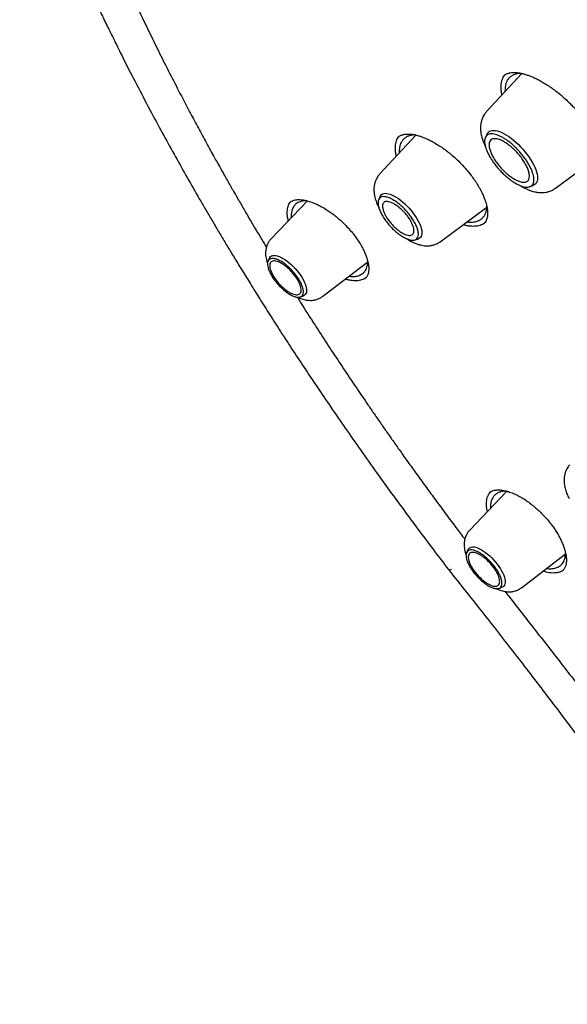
# Model space of a CAD drawing. Header units: millimetres. Extents: x 8 to 771, y 12 to 1627.
# Tile 17 of 93: x 536 to 554, y 589 to 621. Entities that reach past the tile are written whole.
import ezdxf

# ---------------------------------------------------------------- set-up
doc = ezdxf.new("R2010")
doc.units = ezdxf.units.MM

msp = doc.modelspace()

# ---------------------------------------------------------------- linework, layer by layer
at = {"color": 7, "linetype": 'Continuous', "lineweight": 30}
for p, q in [((552.685, 618.979), (551.538, 617.732)), ((551.553, 617.007), (551.5, 616.897)), ((549.228, 616.968), (548.047, 615.686)), ((548.644, 616.896), (548.648, 616.899)), ((553.784, 615.23), (555.28, 616.335)), ((552.95, 615.282), (553.064, 615.323)), ((545.691, 614.818), (544.509, 613.582)), ((548.07, 614.97), (548.018, 614.865)), ((550.024, 613.484), (551.552, 614.612)), ((549.205, 613.544), (549.314, 613.583)), ((544.457, 612.953), (544.41, 612.856)), ((546.197, 611.702), (547.664, 612.829)), ((547.58, 612.289), (547.578, 612.287)), ((545.464, 611.681), (545.566, 611.718)), ((552.203, 605.336), (550.988, 604.065)), ((551.626, 605.283), (551.628, 605.284)), ((553.811, 604.021), (553.833, 603.986)), ((550.936, 603.436), (550.888, 603.339)), ((552.676, 602.185), (554.115, 603.291)), ((551.943, 602.164), (552.044, 602.201))]:
    msp.add_line(p, q, dxfattribs=at)
at = {"color": 7, "linetype": 'Continuous', "lineweight": 30, "flags": 128}
for points in [[(551.553, 617.007), (551.569, 617.033), (551.597, 617.066), (551.633, 617.091), (551.674, 617.109), (551.722, 617.118), (551.776, 617.12), (551.834, 617.114), (551.897, 617.1), (551.965, 617.078), (552.035, 617.049), (552.109, 617.012), (552.185, 616.968), (552.263, 616.917), (552.341, 616.861), (552.42, 616.798), (552.498, 616.731), (552.575, 616.659), (552.65, 616.583), (552.722, 616.504), (552.792, 616.422), (552.857, 616.339), (552.918, 616.254), (552.975, 616.169), (553.026, 616.085), (553.071, 616.001), (553.11, 615.92), (553.143, 615.841), (553.168, 615.765), (553.187, 615.693), (553.198, 615.626), (553.202, 615.564), (553.198, 615.508), (553.188, 615.458), (553.17, 615.414), (553.145, 615.378), (553.113, 615.349), (553.074, 615.327), (553.064, 615.323)], [(548.07, 614.97), (548.084, 614.994), (548.111, 615.023), (548.144, 615.044), (548.183, 615.058), (548.229, 615.064), (548.279, 615.062), (548.335, 615.052), (548.395, 615.034), (548.458, 615.008), (548.525, 614.976), (548.593, 614.936), (548.664, 614.89), (548.735, 614.838), (548.806, 614.78), (548.876, 614.717), (548.945, 614.65), (549.011, 614.58), (549.075, 614.506), (549.135, 614.431), (549.191, 614.355), (549.242, 614.278), (549.288, 614.201), (549.328, 614.126), (549.362, 614.053), (549.389, 613.982), (549.409, 613.916), (549.422, 613.853), (549.428, 613.795), (549.426, 613.743), (549.417, 613.697), (549.401, 613.658), (549.378, 613.625), (549.348, 613.6), (549.314, 613.583)], [(544.457, 612.953), (544.467, 612.97), (544.492, 612.999), (544.524, 613.019), (544.561, 613.032), (544.605, 613.036), (544.655, 613.033), (544.709, 613.022), (544.767, 613.002), (544.829, 612.975), (544.893, 612.941)], [(544.893, 612.941), (544.959, 612.9), (545.027, 612.852), (545.095, 612.799), (545.162, 612.74), (545.228, 612.677), (545.291, 612.61), (545.352, 612.541), (545.41, 612.469), (545.462, 612.396), (545.51, 612.323), (545.553, 612.25), (545.589, 612.179), (545.619, 612.11), (545.641, 612.044), (545.657, 611.983), (545.665, 611.926), (545.666, 611.874), (545.66, 611.829), (545.646, 611.79), (545.625, 611.758), (545.597, 611.734), (545.566, 611.718)], [(550.936, 603.436), (550.946, 603.453), (550.971, 603.482), (551.002, 603.502), (551.04, 603.515), (551.084, 603.519), (551.133, 603.516), (551.187, 603.505), (551.245, 603.485), (551.307, 603.458), (551.371, 603.424)], [(551.371, 603.424), (551.438, 603.383), (551.505, 603.335), (551.573, 603.282), (551.64, 603.223), (551.706, 603.16), (551.77, 603.093), (551.831, 603.024), (551.888, 602.952), (551.941, 602.879), (551.989, 602.806), (552.031, 602.733), (552.067, 602.662), (552.097, 602.593), (552.12, 602.527), (552.136, 602.466), (552.144, 602.409), (552.145, 602.357), (552.138, 602.312), (552.124, 602.273), (552.103, 602.241), (552.075, 602.217), (552.044, 602.201)]]:
    msp.add_lwpolyline(points, dxfattribs=at)
at = {"color": 7, "linetype": 'Continuous', "lineweight": 30}
for points, knots in [([(538.516, 648.372), (538.517, 648.373), (538.588, 648.432), (538.735, 648.543), (538.955, 648.703), (539.181, 648.855), (539.414, 649.001), (539.652, 649.14), (539.896, 649.272), (540.145, 649.398), (540.4, 649.516), (540.661, 649.627), (540.927, 649.732), (541.199, 649.829), (541.476, 649.919), (541.758, 650.003), (542.046, 650.079), (542.339, 650.149), (542.637, 650.212), (542.94, 650.267), (543.249, 650.316), (543.562, 650.357), (543.881, 650.392), (544.205, 650.42), (544.533, 650.44), (544.867, 650.454), (545.205, 650.46), (545.548, 650.46), (545.896, 650.453), (546.249, 650.438), (546.606, 650.417), (546.968, 650.388), (547.335, 650.353), (547.706, 650.31), (548.081, 650.261), (548.461, 650.204), (548.845, 650.141), (549.233, 650.07), (549.625, 649.993), (550.022, 649.908), (550.422, 649.817), (550.827, 649.718), (551.235, 649.613), (551.647, 649.501), (552.063, 649.382), (552.483, 649.256), (552.906, 649.123), (553.333, 648.983), (553.763, 648.836), (554.196, 648.683), (554.633, 648.522), (555.073, 648.355), (555.516, 648.182), (555.963, 648.001), (556.412, 647.814), (556.864, 647.62), (557.319, 647.42), (557.776, 647.213), (558.237, 646.999), (558.7, 646.779), (559.165, 646.552), (559.633, 646.319), (560.103, 646.08), (560.576, 645.834), (561.05, 645.582), (561.527, 645.323), (562.005, 645.059), (562.486, 644.788), (562.968, 644.511), (563.453, 644.228), (563.938, 643.938), (564.426, 643.643), (564.915, 643.342), (565.405, 643.035), (565.896, 642.722), (566.389, 642.404), (566.883, 642.079), (567.378, 641.749), (567.874, 641.414), (568.371, 641.072), (568.868, 640.726), (569.367, 640.373), (569.866, 640.016), (570.365, 639.653), (570.865, 639.285), (571.365, 638.911), (571.866, 638.533), (572.366, 638.149), (572.867, 637.76), (573.368, 637.367), (573.869, 636.969), (574.369, 636.565), (574.87, 636.157), (575.369, 635.745), (575.869, 635.328), (576.368, 634.906), (576.866, 634.48), (577.364, 634.049), (577.861, 633.615), (578.357, 633.176), (578.852, 632.732), (579.346, 632.285), (579.839, 631.834), (580.33, 631.379), (580.821, 630.92), (581.31, 630.457), (581.797, 629.991), (582.283, 629.521), (582.768, 629.048), (583.25, 628.571), (583.731, 628.091), (584.21, 627.607), (584.687, 627.12), (585.162, 626.631), (585.634, 626.138), (586.105, 625.642), (586.573, 625.144), (587.039, 624.643), (587.502, 624.139), (587.963, 623.632), (588.421, 623.123), (588.877, 622.612), (589.329, 622.098), (589.779, 621.583), (590.226, 621.065), (590.67, 620.545), (591.111, 620.023), (591.548, 619.499), (591.983, 618.973), (592.414, 618.446), (592.841, 617.917), (593.265, 617.387), (593.686, 616.855), (594.103, 616.322), (594.516, 615.788), (594.926, 615.252), (595.331, 614.716), (595.733, 614.178), (596.131, 613.64), (596.525, 613.101), (596.914, 612.562), (597.3, 612.022), (597.681, 611.481), (598.058, 610.94), (598.43, 610.399), (598.798, 609.857), (599.162, 609.316), (599.521, 608.774), (599.875, 608.233), (600.225, 607.692), (600.57, 607.151), (600.91, 606.61), (601.245, 606.07), (601.575, 605.531), (601.901, 604.992), (602.221, 604.454), (602.536, 603.917), (602.846, 603.381), (603.151, 602.845), (603.45, 602.311), (603.745, 601.778), (604.033, 601.247), (604.317, 600.717), (604.595, 600.188), (604.867, 599.661), (605.134, 599.136), (605.396, 598.613), (605.651, 598.091), (605.901, 597.571), (606.145, 597.054), (606.384, 596.538), (606.617, 596.025), (606.843, 595.514), (607.064, 595.006), (607.279, 594.5), (607.488, 593.997), (607.691, 593.496), (607.888, 592.999), (608.079, 592.504), (608.264, 592.012), (608.443, 591.523), (608.615, 591.037), (608.781, 590.554), (608.942, 590.075), (609.095, 589.599), (609.243, 589.127), (609.384, 588.658), (609.519, 588.193), (609.648, 587.731), (609.77, 587.274), (609.886, 586.82), (609.996, 586.37), (610.099, 585.924), (610.195, 585.483), (610.286, 585.045), (610.37, 584.612), (610.447, 584.183), (610.518, 583.759), (610.582, 583.339), (610.64, 582.923), (610.692, 582.513), (610.737, 582.107), (610.775, 581.706), (610.807, 581.309), (610.832, 580.918), (610.851, 580.532), (610.864, 580.15), (610.87, 579.774), (610.869, 579.403), (610.862, 579.037), (610.849, 578.677), (610.829, 578.322), (610.803, 577.972), (610.77, 577.628), (610.73, 577.29), (610.685, 576.956), (610.632, 576.629), (610.574, 576.307), (610.509, 575.991), (610.438, 575.681), (610.36, 575.377), (610.276, 575.078), (610.185, 574.785), (610.088, 574.499), (609.985, 574.218), (609.876, 573.943), (609.76, 573.674), (609.638, 573.412), (609.509, 573.155), (609.374, 572.905), (609.233, 572.661), (609.086, 572.423), (608.932, 572.191), (608.773, 571.966), (608.606, 571.747), (608.434, 571.535), (608.256, 571.329), (608.092, 571.151), (607.985, 571.044), (607.942, 571.001)], [0, 0, 0, 0, 0.000092, 0.004396, 0.008698, 0.012999, 0.017298, 0.021594, 0.025887, 0.030177, 0.034463, 0.038745, 0.043024, 0.047298, 0.051569, 0.055836, 0.060099, 0.064358, 0.068614, 0.072867, 0.077117, 0.081364, 0.085609, 0.089851, 0.094091, 0.09833, 0.102566, 0.106802, 0.111036, 0.115269, 0.119501, 0.123733, 0.127963, 0.132194, 0.136423, 0.140653, 0.144882, 0.149111, 0.153341, 0.15757, 0.161799, 0.166028, 0.170257, 0.174487, 0.178716, 0.182946, 0.187177, 0.191407, 0.195638, 0.199869, 0.2041, 0.208331, 0.212563, 0.216796, 0.221028, 0.225261, 0.229494, 0.233727, 0.237961, 0.242195, 0.24643, 0.250664, 0.254899, 0.259135, 0.26337, 0.267606, 0.271842, 0.276078, 0.280315, 0.284552, 0.288789, 0.293026, 0.297264, 0.301501, 0.305739, 0.309977, 0.314216, 0.318454, 0.322693, 0.326932, 0.331171, 0.33541, 0.33965, 0.343889, 0.348129, 0.352369, 0.356609, 0.360849, 0.365089, 0.36933, 0.37357, 0.377811, 0.382052, 0.386292, 0.390533, 0.394774, 0.399016, 0.403257, 0.407498, 0.41174, 0.415981, 0.420223, 0.424464, 0.428706, 0.432948, 0.437189, 0.441431, 0.445673, 0.449915, 0.454157, 0.458399, 0.462641, 0.466883, 0.471125, 0.475367, 0.479609, 0.483852, 0.488094, 0.492336, 0.496578, 0.50082, 0.505062, 0.509305, 0.513547, 0.517789, 0.522031, 0.526273, 0.530515, 0.534758, 0.539, 0.543242, 0.547484, 0.551726, 0.555968, 0.56021, 0.564451, 0.568693, 0.572935, 0.577177, 0.581418, 0.58566, 0.589902, 0.594143, 0.598384, 0.602626, 0.606867, 0.611108, 0.615349, 0.61959, 0.623831, 0.628071, 0.632312, 0.636552, 0.640793, 0.645033, 0.649273, 0.653513, 0.657753, 0.661993, 0.666232, 0.670472, 0.674711, 0.67895, 0.683189, 0.687427, 0.691666, 0.695904, 0.700142, 0.70438, 0.708618, 0.712855, 0.717093, 0.72133, 0.725567, 0.729803, 0.734039, 0.738275, 0.742511, 0.746746, 0.750982, 0.755217, 0.759451, 0.763685, 0.767919, 0.772153, 0.776386, 0.78062, 0.784852, 0.789085, 0.793317, 0.797548, 0.80178, 0.806011, 0.810242, 0.814472, 0.818703, 0.822933, 0.827162, 0.831392, 0.835621, 0.83985, 0.844079, 0.848307, 0.852536, 0.856765, 0.860994, 0.865222, 0.869451, 0.87368, 0.87791, 0.88214, 0.88637, 0.890602, 0.894834, 0.899067, 0.903301, 0.907536, 0.911773, 0.916012, 0.920253, 0.924495, 0.928741, 0.932988, 0.937239, 0.941493, 0.94575, 0.95001, 0.954274, 0.958542, 0.962814, 0.967089, 0.971369, 0.975653, 0.97994, 0.984231, 0.988525, 0.992822, 0.997121, 1, 1, 1, 1]), ([(536.306, 627.239), (536.378, 627.041), (536.532, 626.615), (536.781, 625.961), (537.048, 625.283), (537.319, 624.616), (537.593, 623.962), (537.81, 623.458), (537.967, 623.102), (538.06, 622.891), (538.152, 622.686), (538.238, 622.493), (538.317, 622.321), (538.385, 622.171), (538.444, 622.043), (538.493, 621.937), (538.531, 621.854), (538.559, 621.793), (538.583, 621.743), (538.608, 621.689), (538.639, 621.621), (538.677, 621.54), (538.73, 621.428), (538.798, 621.282), (538.885, 621.101), (538.978, 620.905), (539.079, 620.696), (539.186, 620.476), (539.302, 620.238), (539.428, 619.983), (539.563, 619.711), (539.708, 619.422), (539.948, 618.95), (540.281, 618.304), (540.696, 617.521), (541.098, 616.781), (541.484, 616.083), (541.871, 615.398), (542.2, 614.826), (542.47, 614.364), (542.679, 614.009), (542.889, 613.656), (543.104, 613.296), (543.332, 612.921), (543.575, 612.523), (543.845, 612.086), (544.143, 611.609), (544.471, 611.09), (544.822, 610.543), (545.195, 609.968), (545.592, 609.365), (546.014, 608.734), (546.461, 608.075), (546.933, 607.388), (547.432, 606.674), (547.918, 605.989), (548.389, 605.336), (548.839, 604.719), (549.308, 604.085), (549.794, 603.436), (550.128, 602.998), (550.297, 602.776)], [0, 0, 0, 0, 0.02614, 0.056164, 0.085486, 0.114104, 0.14202, 0.169233, 0.178219, 0.187126, 0.19594, 0.204118, 0.211377, 0.217611, 0.222957, 0.227416, 0.230988, 0.233323, 0.235088, 0.237234, 0.240068, 0.243539, 0.247387, 0.254114, 0.261675, 0.270068, 0.278491, 0.287614, 0.297436, 0.307958, 0.319179, 0.3311, 0.343535, 0.377323, 0.41035, 0.439195, 0.467434, 0.495065, 0.52209, 0.536511, 0.550754, 0.564818, 0.578961, 0.593971, 0.6099, 0.626751, 0.646349, 0.667061, 0.688887, 0.711826, 0.735879, 0.761046, 0.787326, 0.81472, 0.843227, 0.872844, 0.896894, 0.92163, 0.947057, 0.973178, 1, 1, 1, 1]), ([(540.12, 621.192), (540.155, 621.117), (540.287, 620.834), (540.524, 620.341), (540.833, 619.71), (541.154, 619.069), (541.493, 618.407), (541.77, 617.879), (541.976, 617.491), (542.105, 617.25), (542.236, 617.007), (542.369, 616.763), (542.5, 616.522), (542.633, 616.281), (542.764, 616.046), (542.89, 615.821), (543.003, 615.62), (543.094, 615.459), (543.165, 615.334), (543.218, 615.242), (543.263, 615.162), (543.304, 615.091), (543.346, 615.018), (543.399, 614.926), (543.468, 614.807), (543.554, 614.659), (543.654, 614.486), (543.783, 614.266), (543.937, 614.004), (544.113, 613.708), (544.252, 613.474), (544.333, 613.34), (544.355, 613.305)], [0, 0, 0, 0, 0.029108, 0.110434, 0.190841, 0.272488, 0.356854, 0.443963, 0.47408, 0.504508, 0.535246, 0.566292, 0.597237, 0.62622, 0.657572, 0.685889, 0.711176, 0.733435, 0.746595, 0.758298, 0.768245, 0.776424, 0.784993, 0.795756, 0.811254, 0.829795, 0.85138, 0.876013, 0.91237, 0.949833, 0.986858, 1, 1, 1, 1]), ([(552.042, 618.28), (552.037, 618.305), (552.023, 618.371), (552.013, 618.471), (552.012, 618.581), (552.024, 618.681), (552.047, 618.774), (552.083, 618.856), (552.115, 618.91), (552.139, 618.934), (552.143, 618.938)], [0, 0, 0, 0, 0.0864803, 0.2364007, 0.3812531, 0.5271084, 0.6761512, 0.826308, 0.9710583, 1, 1, 1, 1]), ([(552.1, 618.906), (552.115, 618.918), (552.141, 618.939), (552.186, 618.963), (552.229, 618.98), (552.27, 618.991), (552.323, 619.002), (552.396, 619.01), (552.497, 619.009), (552.609, 618.996), (552.725, 618.972), (552.837, 618.939), (552.946, 618.9), (553.057, 618.855), (553.177, 618.799), (553.31, 618.729), (553.454, 618.644), (553.603, 618.548), (553.772, 618.429), (553.954, 618.285), (554.117, 618.141), (554.245, 618.018), (554.351, 617.91), (554.468, 617.784), (554.593, 617.638), (554.723, 617.473), (554.838, 617.312), (554.937, 617.16), (555.019, 617.022), (555.066, 616.928), (555.091, 616.88)], [0, 0, 0, 0, 0.0351894, 0.0658517, 0.0919733, 0.1135225, 0.1325803, 0.1682516, 0.2090278, 0.24963, 0.2867569, 0.3206483, 0.3513691, 0.3810275, 0.4135764, 0.4490997, 0.4875781, 0.527037, 0.5651162, 0.6195633, 0.6708891, 0.6968528, 0.7270479, 0.7616682, 0.8007061, 0.8441284, 0.8918704, 0.9260643, 0.9621136, 1, 1, 1, 1]), ([(552.68, 618.98), (552.67, 618.98), (552.615, 618.983), (552.531, 618.968), (552.421, 618.936), (552.328, 618.882), (552.253, 618.809), (552.21, 618.742), (552.185, 618.689), (552.171, 618.65), (552.16, 618.61), (552.151, 618.568), (552.142, 618.503), (552.137, 618.444), (552.141, 618.395), (552.142, 618.389)], [0, 0, 0, 0, 0.0290906, 0.1512418, 0.2654258, 0.4052676, 0.531023, 0.6427226, 0.6887153, 0.7345036, 0.7800881, 0.8254698, 0.8706495, 0.9826812, 1, 1, 1, 1]), ([(551.538, 617.732), (551.516, 617.707), (551.476, 617.66), (551.433, 617.587), (551.404, 617.524), (551.376, 617.448), (551.354, 617.357), (551.343, 617.255), (551.342, 617.162), (551.349, 617.073), (551.365, 616.972), (551.393, 616.861), (551.427, 616.756), (551.463, 616.667), (551.488, 616.609), (551.502, 616.581), (551.503, 616.578)], [0, 0, 0, 0, 0.0829088, 0.1511954, 0.2049422, 0.2508916, 0.3447392, 0.4376137, 0.5086756, 0.5783767, 0.6654128, 0.76266, 0.8508521, 0.9299191, 0.9923128, 1, 1, 1, 1]), ([(548.646, 616.898), (548.66, 616.909), (548.684, 616.929), (548.725, 616.952), (548.763, 616.968), (548.799, 616.979), (548.849, 616.992), (548.919, 617.001), (549.008, 617.002), (549.091, 616.994), (549.162, 616.983), (549.226, 616.969), (549.286, 616.954), (549.344, 616.937), (549.41, 616.915), (549.49, 616.885), (549.594, 616.841), (549.722, 616.78), (549.873, 616.698), (550.03, 616.6), (550.188, 616.489), (550.343, 616.369), (550.506, 616.228), (550.675, 616.066), (550.847, 615.883), (550.995, 615.704), (551.12, 615.536), (551.223, 615.384), (551.283, 615.281), (551.314, 615.228)], [0, 0, 0, 0, 0.036324, 0.067734, 0.094204, 0.115692, 0.133505, 0.177324, 0.220661, 0.25187, 0.278235, 0.300607, 0.321284, 0.340379, 0.359298, 0.384763, 0.416793, 0.455385, 0.500505, 0.552073, 0.594927, 0.64134, 0.691557, 0.745668, 0.803655, 0.865437, 0.908692, 0.953551, 1, 1, 1, 1]), ([(548.595, 616.281), (548.591, 616.299), (548.578, 616.356), (548.567, 616.445), (548.561, 616.549), (548.568, 616.647), (548.585, 616.737), (548.614, 616.818), (548.648, 616.883), (548.677, 616.917), (548.689, 616.93)], [0, 0, 0, 0, 0.065017, 0.202766, 0.341465, 0.483181, 0.625948, 0.764003, 0.903049, 1, 1, 1, 1]), ([(549.229, 616.968), (549.215, 616.969), (549.158, 616.972), (549.07, 616.958), (548.971, 616.929), (548.883, 616.88), (548.809, 616.815), (548.753, 616.734), (548.723, 616.662), (548.708, 616.606), (548.7, 616.566), (548.694, 616.525), (548.691, 616.482), (548.689, 616.437), (548.692, 616.405), (548.693, 616.388)], [0, 0, 0, 0, 0.0372685, 0.1604393, 0.2759247, 0.3837466, 0.5155864, 0.6338926, 0.7387029, 0.7822197, 0.8255302, 0.8686356, 0.9115369, 0.9542352, 1, 1, 1, 1]), ([(548.047, 615.686), (548.023, 615.657), (547.98, 615.606), (547.938, 615.528), (547.912, 615.468), (547.889, 615.4), (547.87, 615.312), (547.861, 615.2), (547.866, 615.095), (547.88, 615.002), (547.897, 614.922), (547.926, 614.823), (547.967, 614.711), (548.008, 614.629), (548.026, 614.592)], [0, 0, 0, 0, 0.095756, 0.16904, 0.220103, 0.261572, 0.352718, 0.455177, 0.559721, 0.630215, 0.696808, 0.781408, 0.902187, 1, 1, 1, 1]), ([(551.314, 615.228), (551.341, 615.177), (551.393, 615.079), (551.452, 614.945), (551.495, 614.83), (551.524, 614.734), (551.544, 614.654), (551.557, 614.587), (551.565, 614.534), (551.57, 614.493), (551.572, 614.463), (551.573, 614.436), (551.574, 614.401), (551.572, 614.355), (551.566, 614.298), (551.553, 614.234), (551.528, 614.168), (551.494, 614.112), (551.467, 614.085), (551.453, 614.072)], [0, 0, 0, 0, 0.094391, 0.178632, 0.253061, 0.317904, 0.373316, 0.419404, 0.462504, 0.492374, 0.513406, 0.536008, 0.560627, 0.606127, 0.661587, 0.730661, 0.813018, 0.903447, 1, 1, 1, 1]), ([(552.629, 615.322), (552.641, 615.315), (552.678, 615.292), (552.748, 615.253), (552.837, 615.208), (552.93, 615.169), (553.016, 615.139), (553.092, 615.118), (553.156, 615.104), (553.217, 615.094), (553.292, 615.088), (553.381, 615.087), (553.463, 615.096), (553.527, 615.11), (553.577, 615.124), (553.636, 615.145), (553.709, 615.179), (553.757, 615.212), (553.784, 615.23)], [0, 0, 0, 0, 0.030494, 0.099079, 0.181225, 0.260548, 0.341203, 0.407932, 0.460212, 0.50956, 0.563955, 0.647899, 0.733477, 0.768824, 0.806772, 0.857173, 0.921555, 1, 1, 1, 1]), ([(545.07, 614.169), (545.07, 614.173), (545.058, 614.212), (545.046, 614.283), (545.035, 614.381), (545.034, 614.473), (545.042, 614.559), (545.061, 614.638), (545.09, 614.708), (545.119, 614.761), (545.142, 614.787), (545.15, 614.796)], [0, 0, 0, 0, 0.012361, 0.146784, 0.277275, 0.408678, 0.541507, 0.676299, 0.806034, 0.936671, 1, 1, 1, 1]), ([(545.107, 614.763), (545.121, 614.774), (545.148, 614.797), (545.21, 614.828), (545.289, 614.851), (545.369, 614.86), (545.445, 614.86), (545.522, 614.853), (545.603, 614.84), (545.68, 614.822), (545.758, 614.799), (545.84, 614.771), (545.94, 614.732), (546.058, 614.679), (546.193, 614.607), (546.331, 614.524), (546.467, 614.431), (546.599, 614.331), (546.737, 614.215), (546.879, 614.083), (547.023, 613.934), (547.165, 613.769), (547.302, 613.591), (547.381, 613.466), (547.421, 613.403)], [0, 0, 0, 0, 0.048759, 0.099712, 0.150393, 0.194602, 0.232548, 0.267524, 0.301216, 0.335254, 0.360073, 0.390387, 0.426264, 0.46769, 0.514615, 0.566967, 0.609757, 0.655692, 0.704934, 0.757495, 0.81335, 0.872432, 0.934664, 1, 1, 1, 1]), ([(545.674, 614.822), (545.673, 614.822), (545.629, 614.826), (545.554, 614.817), (545.454, 614.794), (545.373, 614.756), (545.302, 614.704), (545.244, 614.637), (545.203, 614.558), (545.181, 614.486), (545.171, 614.427), (545.166, 614.38), (545.165, 614.33), (545.165, 614.294), (545.168, 614.274), (545.168, 614.271)], [0, 0, 0, 0, 0.0027157, 0.1269687, 0.243741, 0.3530545, 0.4549296, 0.5791902, 0.690312, 0.7883308, 0.8399357, 0.8911964, 0.9421151, 0.9926941, 1, 1, 1, 1]), ([(550.9, 614.131), (550.903, 614.13), (550.948, 614.122), (551.023, 614.122), (551.12, 614.128), (551.197, 614.144), (551.256, 614.164), (551.304, 614.186), (551.345, 614.21), (551.382, 614.238), (551.414, 614.269), (551.443, 614.301), (551.467, 614.336), (551.488, 614.373), (551.505, 614.41), (551.52, 614.452), (551.532, 614.498), (551.541, 614.549), (551.546, 614.597), (551.546, 614.628), (551.546, 614.64)], [0, 0, 0, 0, 0.006699, 0.112549, 0.205521, 0.285583, 0.352706, 0.406866, 0.462338, 0.516261, 0.568631, 0.619448, 0.668709, 0.716413, 0.762557, 0.807141, 0.860223, 0.912898, 0.965164, 1, 1, 1, 1]), ([(551.469, 614.089), (551.448, 614.075), (551.405, 614.047), (551.328, 614.017), (551.241, 613.995), (551.147, 613.985), (551.044, 613.986), (550.935, 613.999), (550.844, 614.017), (550.789, 614.034), (550.774, 614.038)], [0, 0, 0, 0, 0.127511, 0.262617, 0.399119, 0.537542, 0.67355, 0.810551, 0.950714, 1, 1, 1, 1]), ([(544.509, 613.582), (544.484, 613.553), (544.438, 613.499), (544.392, 613.413), (544.364, 613.341), (544.348, 613.282), (544.338, 613.232), (544.332, 613.185), (544.329, 613.141), (544.328, 613.077), (544.334, 612.996), (544.353, 612.899), (544.373, 612.822), (544.389, 612.779), (544.394, 612.768)], [0, 0, 0, 0, 0.132073, 0.241348, 0.327974, 0.393162, 0.450456, 0.504932, 0.556683, 0.605854, 0.72823, 0.842317, 0.957548, 1, 1, 1, 1]), ([(548.939, 613.577), (548.967, 613.559), (549.036, 613.515), (549.125, 613.47), (549.203, 613.435), (549.256, 613.415), (549.304, 613.398), (549.356, 613.383), (549.423, 613.367), (549.516, 613.351), (549.624, 613.347), (549.717, 613.357), (549.78, 613.37), (549.826, 613.383), (549.882, 613.403), (549.951, 613.435), (549.998, 613.466), (550.024, 613.484)], [0, 0, 0, 0, 0.079876, 0.196643, 0.25294, 0.303299, 0.347342, 0.388435, 0.446808, 0.525235, 0.639537, 0.736677, 0.770774, 0.806877, 0.856741, 0.921084, 1, 1, 1, 1]), ([(547.421, 613.403), (547.452, 613.349), (547.51, 613.247), (547.575, 613.105), (547.622, 612.981), (547.654, 612.877), (547.675, 612.789), (547.686, 612.718), (547.692, 612.662), (547.695, 612.611), (547.694, 612.565), (547.691, 612.521), (547.685, 612.486), (547.679, 612.456), (547.671, 612.428), (547.659, 612.395), (547.642, 612.359), (547.617, 612.321), (547.594, 612.297), (547.581, 612.285)], [0, 0, 0, 0, 0.103674, 0.197154, 0.280804, 0.354858, 0.419483, 0.474808, 0.520933, 0.558937, 0.606032, 0.650433, 0.692869, 0.721382, 0.759046, 0.805789, 0.861548, 0.926284, 1, 1, 1, 1]), ([(547.052, 612.359), (547.087, 612.355), (547.153, 612.346), (547.238, 612.351), (547.312, 612.362), (547.386, 612.384), (547.458, 612.418), (547.528, 612.471), (547.584, 612.539), (547.624, 612.617), (547.644, 612.684), (547.653, 612.735), (547.658, 612.773), (547.66, 612.81), (547.66, 612.836), (547.66, 612.847)], [0, 0, 0, 0, 0.093433, 0.176057, 0.255101, 0.330555, 0.436962, 0.53526, 0.653643, 0.757541, 0.846918, 0.886766, 0.926385, 0.965775, 1, 1, 1, 1]), ([(547.597, 612.301), (547.596, 612.301), (547.578, 612.286), (547.534, 612.263), (547.463, 612.234), (547.383, 612.216), (547.297, 612.207), (547.204, 612.208), (547.106, 612.22), (547.013, 612.238), (546.952, 612.256), (546.928, 612.264)], [0, 0, 0, 0, 0.00146, 0.1293644, 0.2581355, 0.3896636, 0.5221591, 0.6506417, 0.7800657, 0.9124006, 1, 1, 1, 1]), ([(545.358, 611.676), (545.396, 611.616), (545.587, 611.31), (545.913, 610.801), (546.333, 610.153), (546.726, 609.556), (547.048, 609.072), (547.3, 608.698), (547.483, 608.428), (547.674, 608.149), (547.88, 607.849), (548.095, 607.539), (548.316, 607.222), (548.541, 606.901), (548.784, 606.558), (549.043, 606.194), (549.321, 605.808), (549.61, 605.409), (549.911, 604.998), (550.224, 604.575), (550.531, 604.163), (550.735, 603.893), (550.828, 603.769)], [0, 0, 0, 0, 0.022763, 0.115822, 0.192857, 0.268193, 0.341833, 0.375961, 0.409713, 0.443896, 0.481696, 0.523443, 0.561253, 0.601814, 0.645132, 0.691211, 0.74006, 0.791685, 0.842911, 0.896619, 0.95282, 1, 1, 1, 1]), ([(545.376, 611.675), (545.384, 611.67), (545.437, 611.642), (545.544, 611.604), (545.671, 611.575), (545.783, 611.567), (545.86, 611.57), (545.934, 611.582), (546.009, 611.601), (546.102, 611.637), (546.163, 611.679), (546.197, 611.702)], [0, 0, 0, 0, 0.031841, 0.207777, 0.394229, 0.493794, 0.600196, 0.662266, 0.748811, 0.861314, 1, 1, 1, 1]), ([(554.252, 606.195), (554.228, 606.166), (554.185, 606.114), (554.143, 606.037), (554.117, 605.977), (554.094, 605.909), (554.075, 605.821), (554.066, 605.709), (554.071, 605.604), (554.085, 605.511), (554.103, 605.431), (554.131, 605.332), (554.173, 605.22), (554.213, 605.138), (554.231, 605.101)], [0, 0, 0, 0, 0.095756, 0.16904, 0.220103, 0.261572, 0.352718, 0.455177, 0.559721, 0.630215, 0.696808, 0.781408, 0.902187, 1, 1, 1, 1]), ([(551.568, 604.672), (551.557, 604.722), (551.527, 604.856), (551.535, 605.042), (551.581, 605.215), (551.647, 605.291), (551.676, 605.324)], [0, 0, 0, 0, 0.177408, 0.475014, 0.770468, 1, 1, 1, 1]), ([(551.625, 605.286), (551.64, 605.299), (551.669, 605.323), (551.724, 605.349), (551.786, 605.367), (551.843, 605.375), (551.901, 605.379), (551.968, 605.378), (552.055, 605.369), (552.139, 605.353), (552.218, 605.333), (552.29, 605.311), (552.374, 605.28), (552.471, 605.239), (552.582, 605.185), (552.707, 605.115), (552.844, 605.026), (552.994, 604.917), (553.139, 604.798), (553.275, 604.673), (553.401, 604.547), (553.528, 604.408), (553.606, 604.308), (553.646, 604.257)], [0, 0, 0, 0, 0.059173, 0.111366, 0.156569, 0.19437, 0.224602, 0.266551, 0.309298, 0.359371, 0.387172, 0.418468, 0.454547, 0.495384, 0.540952, 0.591334, 0.646772, 0.707322, 0.772981, 0.825559, 0.880941, 0.939091, 1, 1, 1, 1]), ([(552.22, 605.332), (552.202, 605.333), (552.144, 605.338), (552.053, 605.33), (551.95, 605.304), (551.861, 605.258), (551.79, 605.199), (551.738, 605.129), (551.697, 605.045), (551.672, 604.948), (551.661, 604.854), (551.665, 604.795), (551.666, 604.774)], [0, 0, 0, 0, 0.049376, 0.161792, 0.281627, 0.401331, 0.513828, 0.61914, 0.717285, 0.836998, 0.944053, 1, 1, 1, 1]), ([(553.646, 604.257), (553.676, 604.218), (553.734, 604.14), (553.785, 604.061), (553.811, 604.021)], [0, 0, 0, 0, 0.500144, 1, 1, 1, 1]), ([(550.988, 604.065), (550.962, 604.036), (550.916, 603.982), (550.87, 603.896), (550.842, 603.824), (550.826, 603.765), (550.816, 603.715), (550.81, 603.668), (550.807, 603.624), (550.806, 603.56), (550.813, 603.479), (550.831, 603.382), (550.852, 603.305), (550.868, 603.262), (550.872, 603.251)], [0, 0, 0, 0, 0.132073, 0.241348, 0.327974, 0.393162, 0.450456, 0.504932, 0.556683, 0.605854, 0.72823, 0.842317, 0.957548, 1, 1, 1, 1]), ([(553.833, 603.986), (553.859, 603.941), (553.91, 603.854), (553.972, 603.731), (554.028, 603.605), (554.073, 603.482), (554.106, 603.367), (554.125, 603.278), (554.136, 603.21), (554.141, 603.157), (554.144, 603.107), (554.144, 603.056), (554.14, 603.001), (554.133, 602.952), (554.121, 602.906), (554.106, 602.862), (554.085, 602.818), (554.057, 602.773), (554.031, 602.747), (554.016, 602.733)], [0, 0, 0, 0, 0.07903, 0.151652, 0.217926, 0.30549, 0.378969, 0.438503, 0.484251, 0.520448, 0.555485, 0.600789, 0.645397, 0.701419, 0.74244, 0.789027, 0.845944, 0.916337, 1, 1, 1, 1]), ([(553.498, 602.817), (553.511, 602.814), (553.572, 602.804), (553.675, 602.806), (553.782, 602.824), (553.861, 602.854), (553.915, 602.885), (553.968, 602.925), (554.016, 602.977), (554.06, 603.048), (554.091, 603.127), (554.109, 603.213), (554.115, 603.276), (554.115, 603.312), (554.115, 603.32)], [0, 0, 0, 0, 0.03483, 0.161937, 0.300131, 0.376903, 0.449991, 0.519388, 0.616525, 0.705325, 0.8107, 0.901187, 0.976748, 1, 1, 1, 1]), ([(550.296, 602.778), (550.492, 602.531), (550.877, 602.044), (551.445, 601.326), (551.99, 600.632), (552.513, 599.961), (553.013, 599.312), (553.49, 598.687), (553.945, 598.085), (554.383, 597.498), (554.803, 596.926), (555.206, 596.371), (555.585, 595.843), (555.94, 595.341), (556.271, 594.867), (556.577, 594.423), (556.857, 594.01), (557.114, 593.627), (557.351, 593.272), (557.566, 592.944), (557.762, 592.643), (557.938, 592.37), (558.09, 592.133), (558.218, 591.931), (558.325, 591.761), (558.418, 591.613), (558.497, 591.487), (558.562, 591.383), (558.613, 591.301), (558.65, 591.241), (558.677, 591.197), (558.701, 591.159), (558.73, 591.112), (558.769, 591.049), (558.826, 590.956), (558.904, 590.829), (559.003, 590.666), (559.116, 590.479), (559.344, 590.101), (559.681, 589.532), (560.153, 588.715), (560.657, 587.816), (561.19, 586.833), (561.702, 585.851), (562.194, 584.873), (562.665, 583.902), (563.132, 582.905), (563.594, 581.881), (564.05, 580.83), (564.497, 579.759), (564.931, 578.672), (565.376, 577.512), (565.827, 576.28), (566.282, 574.975), (566.614, 573.973), (566.838, 573.276), (566.962, 572.887), (567.083, 572.498), (567.204, 572.108), (567.322, 571.717), (567.438, 571.328), (567.55, 570.951), (567.66, 570.571), (567.768, 570.198), (567.87, 569.835), (567.962, 569.508), (568.042, 569.218), (568.111, 568.964), (568.164, 568.77), (568.203, 568.628), (568.229, 568.53), (568.252, 568.444), (568.272, 568.369), (568.29, 568.304), (568.308, 568.235), (568.329, 568.154), (568.359, 568.044), (568.396, 567.903), (568.442, 567.728), (568.494, 567.527), (568.551, 567.305), (568.612, 567.069), (568.675, 566.822), (568.759, 566.489), (568.865, 566.061), (568.995, 565.53), (569.129, 564.974), (569.265, 564.394), (569.404, 563.791), (569.547, 563.156), (569.683, 562.541), (569.811, 561.949), (569.928, 561.398), (570.04, 560.857), (570.145, 560.343), (570.241, 559.86), (570.329, 559.41), (570.408, 558.995), (570.48, 558.615), (570.544, 558.271), (570.6, 557.962), (570.646, 557.703), (570.684, 557.491), (570.713, 557.321), (570.739, 557.172), (570.759, 557.06), (570.772, 556.98), (570.782, 556.923), (570.793, 556.857), (570.808, 556.772), (570.827, 556.66), (570.855, 556.489), (570.892, 556.267), (570.935, 556.004), (570.977, 555.738), (571.019, 555.472), (571.06, 555.207), (571.1, 554.942), (571.178, 554.418), (571.247, 553.927), (571.308, 553.471), (571.33, 553.311), (571.349, 553.165), (571.365, 553.039), (571.378, 552.935), (571.388, 552.854), (571.396, 552.79), (571.403, 552.737), (571.409, 552.687), (571.415, 552.638), (571.422, 552.587), (571.429, 552.53), (571.439, 552.449), (571.452, 552.337), (571.47, 552.189), (571.49, 552.015), (571.513, 551.815), (571.539, 551.589), (571.567, 551.337), (571.597, 551.059), (571.628, 550.756), (571.662, 550.427), (571.696, 550.073), (571.732, 549.695), (571.768, 549.291), (571.805, 548.863), (571.844, 548.391), (571.884, 547.874), (571.925, 547.31), (571.965, 546.717), (572.004, 546.095), (572.042, 545.446), (572.078, 544.768), (572.112, 544.084), (572.145, 543.394), (572.175, 542.701), (572.204, 541.984), (572.233, 541.244), (572.262, 540.479), (572.281, 539.961), (572.291, 539.698)], [0, 0, 0, 0, 0.013298, 0.026141, 0.038527, 0.050457, 0.06193, 0.072946, 0.083508, 0.093614, 0.103712, 0.113308, 0.122403, 0.130995, 0.139086, 0.146676, 0.153588, 0.160026, 0.16599, 0.17148, 0.176495, 0.181035, 0.185101, 0.188268, 0.191073, 0.193513, 0.195591, 0.197304, 0.198654, 0.199636, 0.200263, 0.200827, 0.201519, 0.202546, 0.203953, 0.206098, 0.208771, 0.211942, 0.215246, 0.227266, 0.239629, 0.254794, 0.270434, 0.286493, 0.301268, 0.316371, 0.331804, 0.347565, 0.363655, 0.380053, 0.396561, 0.413134, 0.43266, 0.452265, 0.471959, 0.477781, 0.483611, 0.48945, 0.495299, 0.501157, 0.507026, 0.51276, 0.518125, 0.524118, 0.529564, 0.534465, 0.538819, 0.542628, 0.545891, 0.547559, 0.549038, 0.550328, 0.551437, 0.552386, 0.553296, 0.554517, 0.556073, 0.55826, 0.560882, 0.563937, 0.567335, 0.57089, 0.574597, 0.578454, 0.58592, 0.593896, 0.602386, 0.610975, 0.620042, 0.629593, 0.639626, 0.647845, 0.656342, 0.664585, 0.672311, 0.679665, 0.686485, 0.69277, 0.698521, 0.703737, 0.708419, 0.712566, 0.715478, 0.718052, 0.720291, 0.722218, 0.723108, 0.723915, 0.72479, 0.72607, 0.727767, 0.72988, 0.733787, 0.737802, 0.741816, 0.745831, 0.749846, 0.753861, 0.757878, 0.773706, 0.776205, 0.778706, 0.78099, 0.782905, 0.784453, 0.785746, 0.786615, 0.787391, 0.788154, 0.788905, 0.789644, 0.790494, 0.791532, 0.79341, 0.7957, 0.798402, 0.801515, 0.805041, 0.808978, 0.813327, 0.818088, 0.823261, 0.828846, 0.834843, 0.841252, 0.848074, 0.855308, 0.863899, 0.873009, 0.882635, 0.89278, 0.903441, 0.914619, 0.926316, 0.937495, 0.949113, 0.96117, 0.973669, 0.986611, 1, 1, 1, 1]), ([(550.299, 602.778), (550.302, 602.775), (550.309, 602.766), (550.337, 602.769), (550.373, 602.782), (550.389, 602.788)], [0, 0, 0, 0, 0.281475, 0.692662, 1, 1, 1, 1]), ([(554.038, 602.757), (554.008, 602.738), (553.945, 602.7), (553.797, 602.663), (553.611, 602.658), (553.446, 602.706), (553.379, 602.725)], [0, 0, 0, 0, 0.191792, 0.386964, 0.749182, 1, 1, 1, 1]), ([(551.854, 602.158), (551.862, 602.153), (551.916, 602.125), (552.022, 602.087), (552.15, 602.058), (552.262, 602.05), (552.339, 602.053), (552.412, 602.065), (552.487, 602.084), (552.581, 602.12), (552.642, 602.162), (552.676, 602.185)], [0, 0, 0, 0, 0.031841, 0.207777, 0.394229, 0.493794, 0.600196, 0.662266, 0.748811, 0.861314, 1, 1, 1, 1]), ([(552.136, 602.066), (552.178, 602.012), (552.377, 601.756), (552.73, 601.305), (553.188, 600.72), (553.626, 600.159), (554.044, 599.623), (554.441, 599.109), (554.822, 598.612), (555.187, 598.131), (555.534, 597.668), (555.858, 597.231), (556.159, 596.819), (556.439, 596.433), (556.686, 596.089), (556.903, 595.784), (557.096, 595.51), (557.282, 595.244), (557.467, 594.977), (557.652, 594.708), (557.836, 594.437), (558.128, 594.004), (558.526, 593.404), (559.086, 592.538), (559.697, 591.56), (560.353, 590.472), (560.994, 589.368), (561.615, 588.255), (562.218, 587.131), (562.774, 586.052), (563.287, 585.019), (563.76, 584.034), (564.22, 583.043), (564.666, 582.049), (565.092, 581.068), (565.494, 580.111), (565.87, 579.187), (566.224, 578.291), (566.484, 577.612), (566.663, 577.135), (566.772, 576.843), (566.888, 576.528), (567.012, 576.187), (567.144, 575.82), (567.283, 575.427), (567.435, 574.993), (567.599, 574.516), (567.776, 573.994), (567.959, 573.439), (568.149, 572.853), (568.344, 572.236), (568.545, 571.586), (568.75, 570.904), (568.96, 570.191), (569.173, 569.445), (569.387, 568.672), (569.603, 567.872), (569.819, 567.044), (570.006, 566.308), (570.118, 565.847), (570.161, 565.672)], [0, 0, 0, 0, 0.004993, 0.023934, 0.042104, 0.0595, 0.076116, 0.091951, 0.107007, 0.121951, 0.136054, 0.149319, 0.161751, 0.173352, 0.184123, 0.192697, 0.200694, 0.208569, 0.216475, 0.224412, 0.232378, 0.240377, 0.262538, 0.28494, 0.315633, 0.346648, 0.377661, 0.408664, 0.43967, 0.470692, 0.497236, 0.523806, 0.550398, 0.577005, 0.603383, 0.628498, 0.652794, 0.676266, 0.698906, 0.705995, 0.713523, 0.721712, 0.730563, 0.740073, 0.750245, 0.761076, 0.773754, 0.787229, 0.8015, 0.816567, 0.832428, 0.849081, 0.866527, 0.884765, 0.903798, 0.923626, 0.943881, 0.964914, 0.986734, 1, 1, 1, 1])]:
    msp.add_open_spline(points, degree=3, knots=knots, dxfattribs=at)
for points in [[(553.056, 615.689), (553.064, 615.657), (553.079, 615.593), (553.085, 615.509), (553.079, 615.435), (553.058, 615.374), (553.024, 615.325), (552.977, 615.29), (552.918, 615.27), (552.849, 615.265), (552.769, 615.275), (552.681, 615.299), (552.587, 615.338), (552.486, 615.39), (552.383, 615.455), (552.277, 615.532), (552.172, 615.619), (552.069, 615.715), (551.969, 615.819), (551.874, 615.927), (551.786, 616.04), (551.707, 616.154), (551.637, 616.267), (551.579, 616.379), (551.532, 616.486), (551.498, 616.588), (551.477, 616.682), (551.471, 616.766), (551.478, 616.84), (551.498, 616.901), (551.532, 616.95), (551.579, 616.985), (551.638, 617.005), (551.707, 617.01), (551.787, 617.001), (551.875, 616.976), (551.97, 616.938), (552.07, 616.885), (552.173, 616.82), (552.279, 616.743), (552.384, 616.656), (552.488, 616.56), (552.588, 616.457), (552.682, 616.348), (552.77, 616.235), (552.849, 616.121), (552.919, 616.008), (552.977, 615.896), (553.025, 615.788), (553.045, 615.722), (553.056, 615.689)], [(552.914, 615.77), (552.923, 615.732), (552.941, 615.655), (552.935, 615.561), (552.906, 615.489), (552.852, 615.442), (552.776, 615.422), (552.681, 615.429), (552.571, 615.463), (552.449, 615.524), (552.321, 615.608), (552.191, 615.712), (552.065, 615.833), (551.946, 615.965), (551.841, 616.104), (551.752, 616.244), (551.683, 616.38), (551.638, 616.507), (551.616, 616.62), (551.621, 616.714), (551.65, 616.786), (551.704, 616.833), (551.78, 616.853), (551.875, 616.846), (551.985, 616.812), (552.107, 616.751), (552.235, 616.668), (552.365, 616.563), (552.492, 616.443), (552.61, 616.31), (552.716, 616.171), (552.804, 616.031), (552.874, 615.894), (552.901, 615.811), (552.914, 615.77)], [(549.292, 613.876), (549.3, 613.838), (549.318, 613.761), (549.312, 613.667), (549.283, 613.595), (549.229, 613.548), (549.154, 613.528), (549.059, 613.535), (548.948, 613.57), (548.827, 613.63), (548.698, 613.714), (548.568, 613.818), (548.442, 613.939), (548.323, 614.071), (548.218, 614.21), (548.129, 614.35), (548.061, 614.487), (548.015, 614.614), (547.994, 614.726), (547.998, 614.82), (548.028, 614.892), (548.081, 614.939), (548.157, 614.96), (548.252, 614.952), (548.363, 614.918), (548.484, 614.858), (548.612, 614.774), (548.742, 614.669), (548.869, 614.549), (548.987, 614.416), (549.093, 614.277), (549.181, 614.137), (549.251, 614), (549.278, 613.918), (549.292, 613.876)], [(548.788, 613.769), (548.755, 613.79), (548.689, 613.831), (548.588, 613.913), (548.489, 614.006), (548.397, 614.109), (548.315, 614.218), (548.246, 614.327), (548.193, 614.433), (548.157, 614.531), (548.141, 614.619), (548.144, 614.692), (548.167, 614.748), (548.209, 614.785), (548.268, 614.801), (548.342, 614.795), (548.428, 614.768), (548.522, 614.721), (548.622, 614.656), (548.723, 614.575), (548.821, 614.481), (548.913, 614.378), (548.996, 614.27), (549.065, 614.161), (549.118, 614.055), (549.154, 613.956), (549.17, 613.869), (549.167, 613.795), (549.144, 613.739), (549.102, 613.703), (549.043, 613.687), (548.969, 613.693), (548.883, 613.719), (548.82, 613.752), (548.788, 613.769)], [(545.542, 611.977), (545.55, 611.943), (545.565, 611.874), (545.56, 611.792), (545.534, 611.727), (545.486, 611.686), (545.419, 611.668), (545.335, 611.674), (545.237, 611.705), (545.128, 611.758), (545.014, 611.833), (544.899, 611.925), (544.786, 612.033), (544.681, 612.15), (544.587, 612.274), (544.508, 612.399), (544.448, 612.52), (544.407, 612.633), (544.388, 612.733), (544.392, 612.816), (544.418, 612.88), (544.466, 612.922), (544.533, 612.94), (544.618, 612.934), (544.716, 612.903), (544.824, 612.85), (544.938, 612.775), (545.054, 612.682), (545.166, 612.575), (545.271, 612.457), (545.365, 612.334), (545.444, 612.209), (545.506, 612.087), (545.53, 612.014), (545.542, 611.977)], [(545.471, 612.018), (545.478, 611.988), (545.492, 611.928), (545.487, 611.856), (545.464, 611.799), (545.423, 611.763), (545.364, 611.747), (545.29, 611.753), (545.204, 611.779), (545.109, 611.826), (545.01, 611.892), (544.909, 611.973), (544.81, 612.067), (544.718, 612.17), (544.636, 612.278), (544.567, 612.387), (544.514, 612.493), (544.478, 612.591), (544.462, 612.679), (544.465, 612.752), (544.488, 612.808), (544.53, 612.845), (544.589, 612.861), (544.663, 612.855), (544.748, 612.828), (544.843, 612.781), (544.943, 612.716), (545.044, 612.635), (545.142, 612.541), (545.234, 612.438), (545.317, 612.33), (545.385, 612.221), (545.44, 612.114), (545.461, 612.05), (545.471, 612.018)], [(552.02, 602.46), (552.028, 602.426), (552.044, 602.357), (552.039, 602.275), (552.013, 602.21), (551.965, 602.169), (551.898, 602.151), (551.813, 602.157), (551.715, 602.188), (551.607, 602.241), (551.493, 602.316), (551.377, 602.408), (551.265, 602.516), (551.16, 602.633), (551.066, 602.757), (550.987, 602.882), (550.926, 603.003), (550.885, 603.116), (550.867, 603.216), (550.87, 603.299), (550.897, 603.363), (550.945, 603.405), (551.012, 603.423), (551.096, 603.417), (551.194, 603.386), (551.303, 603.333), (551.417, 603.258), (551.532, 603.165), (551.645, 603.058), (551.75, 602.94), (551.844, 602.817), (551.922, 602.692), (551.984, 602.57), (552.008, 602.497), (552.02, 602.46)], [(551.587, 602.312), (551.554, 602.333), (551.488, 602.374), (551.387, 602.456), (551.289, 602.55), (551.197, 602.653), (551.114, 602.761), (551.045, 602.87), (550.992, 602.976), (550.957, 603.074), (550.94, 603.162), (550.944, 603.235), (550.967, 603.291), (551.008, 603.328), (551.067, 603.344), (551.141, 603.338), (551.227, 603.311), (551.322, 603.264), (551.421, 603.199), (551.522, 603.118), (551.621, 603.024), (551.713, 602.921), (551.795, 602.813), (551.864, 602.704), (551.917, 602.598), (551.953, 602.499), (551.969, 602.412), (551.966, 602.338), (551.943, 602.282), (551.901, 602.246), (551.842, 602.23), (551.768, 602.236), (551.683, 602.262), (551.619, 602.295), (551.587, 602.312)]]:
    msp.add_open_spline(points, degree=3, dxfattribs=at)

doc.saveas('drawing.dxf')
